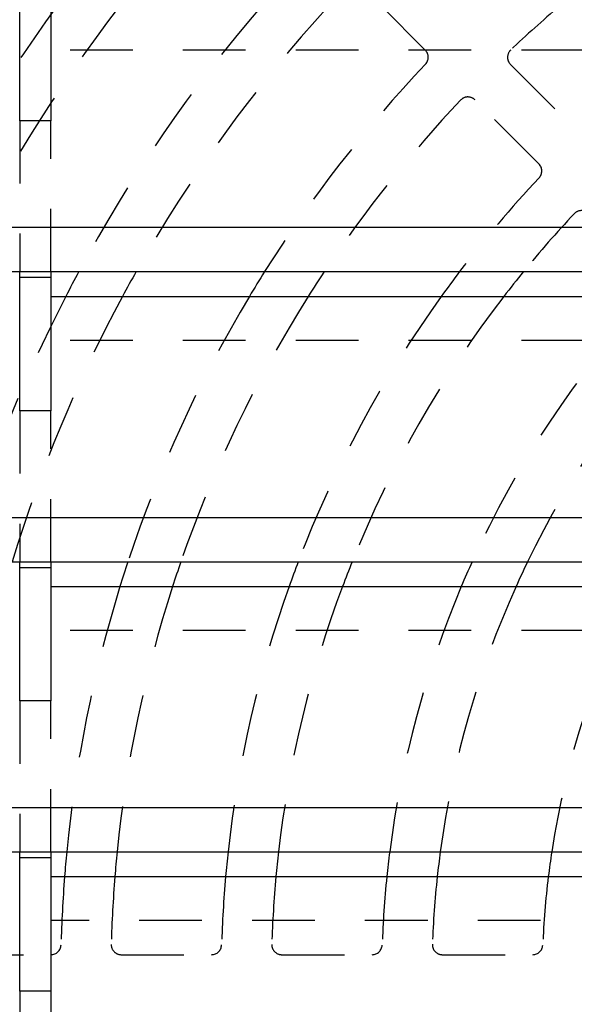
# Model space of a CAD drawing. Extents: x 1.5 to 27.9, y 0.7 to 20.5.
# Tile 14 of 34: x 5.2 to 6.3, y 7.5 to 9.5. Entities that reach past the tile are written whole.
import ezdxf

# ---------------------------------------------------------------- set-up
doc = ezdxf.new("R2010")
doc.units = 0
doc.linetypes.add('HIDDEN', pattern=[0.1875, 0.125, -0.0625])
doc.layers.add('ACSRY', color=30, linetype='CONTINUOUS')

msp = doc.modelspace()

# ---------------------------------------------------------------- linework, layer by layer
at = {"layer": 'ACSRY', "color": 30, "linetype": 'CONTINUOUS'}
for p, q in [((5.2172, 9.3084), (5.2172, 9.5745)), ((5.2792, 9.5745), (5.2792, 9.3084)), ((5.2792, 9.3084), (5.2172, 9.3084)), ((13.3862, 9.0954), (2.5112, 9.0954)), ((2.5112, 9.0077), (5.2172, 9.0077)), ((5.2172, 8.9965), (5.2172, 9.0077)), ((5.2172, 9.0077), (5.2792, 9.0077)), ((5.2792, 9.0077), (5.2792, 8.9965)), ((5.2792, 9.0077), (7.9177, 9.0077)), ((5.2172, 8.7304), (5.2172, 8.9965)), ((5.2172, 8.9965), (5.2792, 8.9965)), ((5.2792, 8.9965), (5.2792, 8.7304)), ((5.2792, 8.9584), (7.9177, 8.9584)), ((5.2792, 8.7304), (5.2172, 8.7304)), ((13.3862, 8.5174), (2.5112, 8.5174)), ((2.5112, 8.4297), (5.2172, 8.4297)), ((5.2172, 8.4185), (5.2172, 8.4297)), ((5.2172, 8.4297), (5.2792, 8.4297)), ((5.2172, 8.1524), (5.2172, 8.4185)), ((5.2172, 8.4185), (5.2792, 8.4185)), ((5.2792, 8.4297), (5.2792, 8.4185)), ((5.2792, 8.4297), (7.9177, 8.4297)), ((5.2792, 8.4185), (5.2792, 8.1524)), ((5.2792, 8.3804), (7.9177, 8.3804)), ((5.2792, 8.1524), (5.2172, 8.1524)), ((13.3862, 7.9394), (2.5112, 7.9394)), ((2.5112, 7.8517), (5.2172, 7.8517)), ((5.2172, 7.8405), (5.2172, 7.8517)), ((5.2172, 7.8517), (5.2792, 7.8517)), ((5.2792, 7.8517), (5.2792, 7.8405)), ((5.2792, 7.8517), (7.9177, 7.8517)), ((5.2172, 7.5744), (5.2172, 7.8405)), ((5.2172, 7.8405), (5.2792, 7.8405)), ((5.2792, 7.8405), (5.2792, 7.5744)), ((5.2792, 7.8024), (7.9177, 7.8024)), ((5.2792, 7.5744), (5.2172, 7.5744))]:
    msp.add_line(p, q, dxfattribs=at)
at = {"layer": 'ACSRY', "color": 30, "linetype": 'HIDDEN'}
for p, q in [((6.026, 9.4488), (5.9385, 9.5364)), ((7.9177, 9.4487), (5.2792, 9.4487)), ((6.1957, 9.4205), (6.3231, 9.2932)), ((6.1957, 9.4205), (6.1957, 9.4205)), ((6.2524, 9.2225), (6.125, 9.3498)), ((5.2172, 9.3084), (5.2172, 9.0077)), ((5.2792, 9.0077), (5.2792, 9.3084)), ((7.9177, 8.8707), (5.2792, 8.8707)), ((5.2172, 8.7304), (5.2172, 8.4297)), ((5.2792, 8.4297), (5.2792, 8.7304)), ((7.9177, 8.2927), (5.2792, 8.2927)), ((5.2172, 8.1524), (5.2172, 7.8517)), ((5.2792, 7.8517), (5.2792, 8.1524)), ((7.8307, 7.7147), (5.2792, 7.7147)), ((5.0995, 7.6469), (5.2796, 7.6469)), ((5.4197, 7.6469), (5.5997, 7.6469)), ((5.7398, 7.6469), (5.9199, 7.6469)), ((6.06, 7.6469), (6.2401, 7.6469)), ((5.2172, 7.5744), (5.2172, 7.2737)), ((5.2792, 7.5744), (5.2792, 7.2737))]:
    msp.add_line(p, q, dxfattribs=at)
for centre, radius, start, end in [((7.9487, 7.5969), 3.29, 143.8775, 154.6073), ((7.9487, 7.5969), 3.19, 142.5554, 153.7517), ((7.9487, 7.5969), 2.97, 139.2295, 151.6391), ((7.9487, 7.5969), 2.87, 137.4849, 150.5559), ((7.9487, 7.5969), 2.55, 130.4839, 133.4145), ((6.0119, 9.4347), 0.02, 316.5003, 45.003), ((6.2099, 9.4347), 0.02, 133.4147, 225.0048), ((7.9487, 7.5969), 2.65, 136.5023, 147.8333), ((7.9487, 7.5969), 2.55, 136.5855, 146.4089), ((6.1109, 9.3357), 0.02, 44.9989, 136.5857), ((6.2382, 9.2083), 0.02, 316.7049, 45.0029), ((7.9487, 7.5969), 2.33, 136.7069, 142.7351), ((7.9487, 7.5969), 2.23, 136.8151, 140.7538), ((6.3373, 9.1093), 0.02, 44.9972, 136.817), ((7.9487, 7.5969), 2.97, 152.715, 163.7153), ((7.9487, 7.5969), 2.87, 151.6803, 163.1312), ((7.9487, 7.5969), 2.65, 149.0845, 161.6832), ((7.9487, 7.5969), 2.55, 147.7292, 160.9377), ((7.9487, 7.5969), 2.33, 144.244, 159.0574), ((7.9487, 7.5969), 2.23, 142.3716, 158.0708), ((7.9487, 7.5969), 2.01, 137.3621, 155.5224), ((7.9487, 7.5969), 1.91, 137.1225, 154.1491), ((7.9487, 7.5969), 2.65, 162.8029, 174.482), ((7.9487, 7.5969), 2.55, 162.1061, 174.2649), ((7.9487, 7.5969), 2.33, 160.3504, 173.7213), ((7.9487, 7.5969), 2.23, 159.4304, 173.4386), ((7.9487, 7.5969), 2.01, 157.0579, 172.7167), ((7.9487, 7.5969), 1.91, 155.782, 172.3331), ((7.9487, 7.5969), 1.69, 152.3797, 171.3279), ((7.9487, 7.5969), 2.65, 175.5524, 178.4977), ((7.9487, 7.5969), 2.55, 175.3776, 178.4145), ((7.9487, 7.5969), 2.33, 174.9401, 178.2931), ((7.9487, 7.5969), 2.23, 174.7126, 178.1849), ((7.9487, 7.5969), 2.01, 174.1319, 178.0239), ((7.9487, 7.5969), 1.91, 173.8235, 177.8775), ((7.9487, 7.5969), 1.69, 173.0157, 177.6539), ((5.2796, 7.6669), 0.02, 270, 358.4977), ((5.4197, 7.6669), 0.02, 178.4145, 270), ((5.5997, 7.6669), 0.02, 270, 358.2931), ((5.7398, 7.6669), 0.02, 178.1849, 270), ((5.9199, 7.6669), 0.02, 270, 358.0239), ((6.06, 7.6669), 0.02, 177.8775, 270), ((6.2401, 7.6669), 0.02, 270, 357.6539)]:
    msp.add_arc(centre, radius, start, end, dxfattribs=at)
at = {"layer": 'ACSRY', "color": 30, "linetype": 'CONTINUOUS'}
for radius, start, end in [(2.97, 151.6391, 152.715), (2.87, 150.5559, 151.6803), (2.65, 147.8333, 149.0845), (2.55, 146.4089, 147.7292), (2.33, 142.7351, 144.244), (2.23, 140.7538, 142.3716), (2.65, 161.6832, 162.8029), (2.55, 160.9377, 162.1061), (2.33, 159.0574, 160.3504), (2.23, 158.0708, 159.4304), (2.01, 155.5224, 157.0579), (1.91, 154.1491, 155.782), (2.65, 174.482, 175.5524), (2.55, 174.2649, 175.3776), (2.33, 173.7213, 174.9401), (2.23, 173.4386, 174.7126), (2.01, 172.7167, 174.1319), (1.91, 172.3331, 173.8235), (1.69, 171.3279, 173.0157)]:
    msp.add_arc((7.9487, 7.5969), radius, start, end, dxfattribs=at)

doc.saveas('drawing.dxf')
